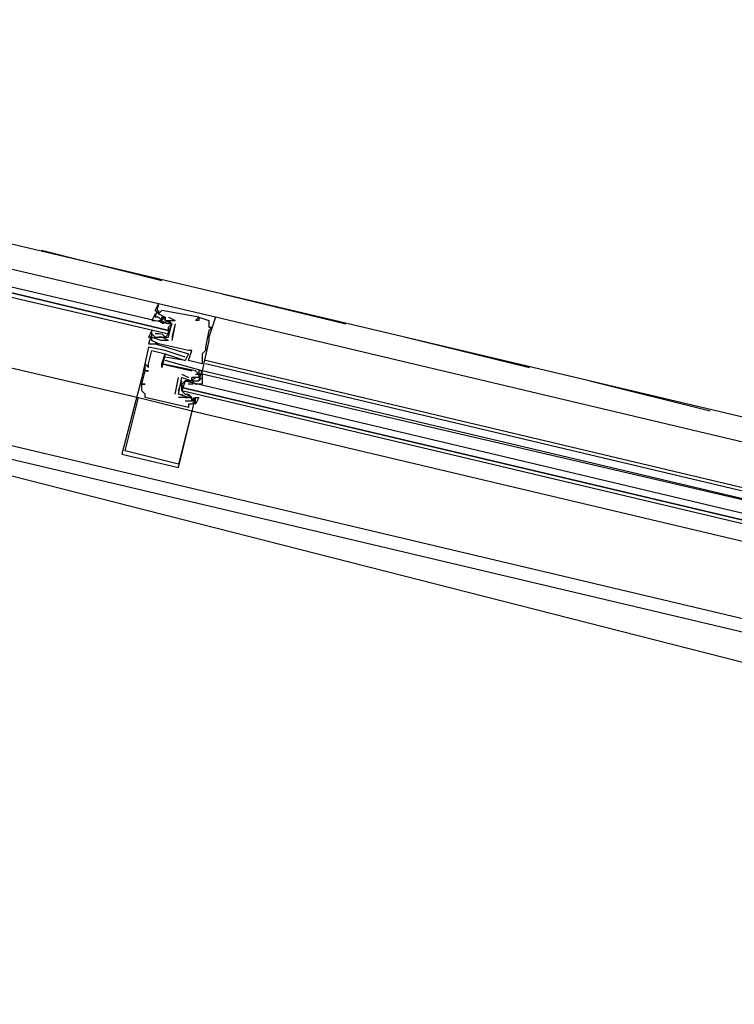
# Model space of a CAD drawing. Header units: feet. Extents: x -79 to 198, y -22 to 181.
# Tile 65 of 256: x 100.05 to 102.9, y 24.22 to 28.15. Entities that reach past the tile are written whole.
import ezdxf

# ---------------------------------------------------------------- set-up
doc = ezdxf.new("R2010")
doc.units = ezdxf.units.FT
doc.layers.add('A-LINEA', color=7, linetype='CONTINUOUS')

msp = doc.modelspace()

# ---------------------------------------------------------------- linework, layer by layer
at = {"layer": 'A-LINEA'}
for p, q in [((96.9067, 27.9911), (104.5733, 26.1778)), ((96.3733, 27.2578), (105.52, 25.0978)), ((96.72, 27.2311), (104.3867, 25.4178)), ((100.1333, 27.2311), (100.6133, 27.1111)), ((100.8533, 27.0578), (101.3467, 26.9378)), ((100.6, 27.0178), (100.6, 27.0178)), ((100.6, 26.9911), (100.6, 26.9911)), ((100.6, 26.9778), (100.6, 26.9778)), ((100.6, 26.9778), (100.6, 26.9778)), ((100.6133, 26.9911), (100.6133, 26.9911)), ((100.5867, 26.9644), (100.5867, 26.9644)), ((100.6, 26.9511), (100.6, 26.9511)), ((100.6, 26.9511), (100.6133, 26.9511)), ((100.6041, 26.9481), (100.6203, 26.9396)), ((100.6111, 26.9463), (100.6213, 26.94)), ((100.6133, 26.9644), (100.6133, 26.9644)), ((100.6133, 26.9644), (100.6133, 26.9644)), ((100.6133, 26.9511), (100.6133, 26.9511)), ((100.6133, 26.9511), (100.6133, 26.9511)), ((100.6162, 26.9491), (100.6341, 26.9395)), ((100.6244, 26.9463), (100.6346, 26.94)), ((100.6267, 26.9644), (100.6267, 26.9644)), ((100.6267, 26.9644), (100.6267, 26.9644)), ((100.6267, 26.9511), (100.6267, 26.9511)), ((100.64, 26.9644), (100.6667, 26.9511)), ((100.64, 26.9644), (100.64, 26.9644)), ((100.64, 26.9378), (100.64, 26.9378)), ((100.6667, 26.9378), (100.6533, 26.8844)), ((100.6667, 26.9511), (100.6667, 26.9511)), ((100.6667, 26.9511), (100.6667, 26.9511)), ((100.6667, 26.9378), (100.6667, 26.9378)), ((100.6667, 26.9378), (100.6667, 26.9378)), ((100.7467, 26.9511), (100.7467, 26.9511)), ((100.76, 26.9644), (100.76, 26.9644)), ((100.76, 26.9644), (100.76, 26.9644)), ((100.76, 26.9511), (100.76, 26.9511)), ((100.8, 26.9511), (100.8, 26.9511)), ((100.8, 26.9378), (100.8, 26.9378)), ((104.1467, 26.1778), (100.8267, 26.9644)), ((100.8267, 26.9644), (100.8267, 26.9644)), ((100.5733, 26.8978), (100.5733, 26.8978)), ((100.5867, 26.8978), (100.5867, 26.8978)), ((100.6, 26.8978), (100.5867, 26.8978)), ((100.6098, 26.8976), (100.5979, 26.8966)), ((100.6, 26.8978), (100.6, 26.8978)), ((100.6267, 26.8978), (100.6267, 26.8978)), ((100.64, 26.9244), (100.64, 26.9111)), ((100.64, 26.8978), (100.64, 26.8978)), ((100.8, 26.9244), (100.8, 26.9244)), ((100.8, 26.9111), (100.8, 26.9111)), ((100.8133, 26.9244), (100.8133, 26.9244)), ((100.56, 26.8578), (100.56, 26.8578)), ((100.5733, 26.8844), (100.5733, 26.8844)), ((100.5733, 26.8711), (100.5733, 26.8711)), ((100.5733, 26.8578), (100.5733, 26.8578)), ((100.6018, 26.8837), (100.5835, 26.8834)), ((100.5867, 26.8578), (100.5867, 26.8578)), ((100.6, 26.8844), (100.6, 26.8844)), ((100.6, 26.8578), (100.6, 26.8578)), ((100.6, 26.8578), (100.6, 26.8578)), ((100.629, 26.8836), (100.6085, 26.883)), ((100.6231, 26.8843), (100.6113, 26.8833)), ((100.6133, 26.8844), (100.6133, 26.8844)), ((100.6133, 26.8844), (100.6133, 26.8844)), ((100.64, 26.8711), (100.6133, 26.8711)), ((100.6133, 26.8711), (100.6133, 26.8711)), ((100.64, 26.8844), (100.64, 26.8844)), ((100.64, 26.8844), (100.64, 26.8844)), ((100.64, 26.8711), (100.64, 26.8711)), ((100.64, 26.8711), (100.64, 26.8711)), ((100.6533, 26.8844), (100.6533, 26.8844)), ((100.6533, 26.8711), (100.6533, 26.8711)), ((100.8, 26.8844), (100.8, 26.8844)), ((100.8, 26.8711), (100.8, 26.8711)), ((101.5867, 26.8844), (102.08, 26.7644)), ((100.56, 26.8444), (100.56, 26.8444)), ((100.5733, 26.8311), (100.5733, 26.8311)), ((100.6267, 26.8311), (100.6267, 26.8311)), ((100.6267, 26.8178), (100.6267, 26.8178)), ((100.6267, 26.8178), (100.6267, 26.8178)), ((100.72, 26.8311), (100.72, 26.8311)), ((100.72, 26.8178), (100.72, 26.8178)), ((100.7333, 26.8311), (100.7333, 26.8311)), ((100.7733, 26.8178), (100.7733, 26.8178)), ((100.7867, 26.8444), (100.7867, 26.8444)), ((100.7867, 26.8311), (100.7867, 26.8311)), ((100.5467, 26.7778), (100.5467, 26.7778)), ((100.56, 26.7778), (100.56, 26.7778)), ((100.6133, 26.7778), (100.6133, 26.7778)), ((100.6133, 26.7778), (100.6133, 26.7778)), ((100.6267, 26.8044), (100.6267, 26.8044)), ((100.6267, 26.7911), (100.6267, 26.7911)), ((100.7067, 26.8044), (100.7067, 26.8044)), ((100.7067, 26.7911), (100.7067, 26.7911)), ((100.7067, 26.7911), (100.7067, 26.7911)), ((100.72, 26.7911), (100.72, 26.7911)), ((100.7733, 26.7778), (100.7733, 26.7778)), ((104.1067, 26.0044), (100.7867, 26.7911)), ((104.1067, 25.9911), (100.7867, 26.7778)), ((100.5467, 26.7511), (100.5467, 26.7511)), ((100.5467, 26.7511), (100.5467, 26.7511)), ((100.56, 26.7644), (100.56, 26.7644)), ((100.56, 26.7511), (100.56, 26.7511)), ((100.6133, 26.7644), (100.6133, 26.7644)), ((100.7333, 26.7511), (100.7333, 26.7511)), ((100.7467, 26.7511), (100.7467, 26.7511)), ((100.7467, 26.7511), (100.7467, 26.7511)), ((100.76, 26.7511), (100.76, 26.7511)), ((104.0933, 25.9644), (100.7733, 26.7511)), ((100.7733, 26.7378), (100.7733, 26.7511)), ((100.7733, 26.7511), (100.7733, 26.7511)), ((100.7733, 26.7511), (100.7733, 26.7511)), ((100.7733, 26.7378), (100.7733, 26.7511)), ((100.7733, 26.7378), (100.7733, 26.7511)), ((100.5333, 26.7244), (100.5333, 26.7244)), ((100.6667, 26.6578), (100.68, 26.7244)), ((100.68, 26.7244), (100.68, 26.7244)), ((100.68, 26.6711), (100.6933, 26.7111)), ((100.6933, 26.7378), (100.72, 26.7244)), ((100.6933, 26.7378), (100.6933, 26.7378)), ((100.6933, 26.7244), (100.6933, 26.7244)), ((100.6933, 26.7244), (100.6933, 26.7244)), ((100.7178, 26.6986), (100.7381, 26.6992)), ((100.72, 26.7244), (100.72, 26.7244)), ((100.72, 26.7111), (100.72, 26.7111)), ((100.7235, 26.6979), (100.7354, 26.6989)), ((100.7333, 26.7244), (100.7333, 26.7244)), ((100.7333, 26.7244), (100.7333, 26.7244)), ((100.7333, 26.7111), (100.7333, 26.7111)), ((100.7333, 26.7111), (100.7333, 26.7111)), ((100.7467, 26.6978), (100.7333, 26.7111)), ((100.7449, 26.6985), (100.7632, 26.6988)), ((100.7467, 26.7378), (100.7467, 26.7378)), ((100.7467, 26.7244), (100.7467, 26.7244)), ((100.7467, 26.7111), (100.7467, 26.7111)), ((100.7502, 26.6979), (100.7621, 26.6989)), ((100.76, 26.7378), (100.76, 26.7378)), ((100.76, 26.7378), (100.76, 26.7378)), ((100.76, 26.7378), (100.76, 26.7378)), ((100.76, 26.7244), (100.76, 26.7244)), ((100.76, 26.7111), (100.76, 26.7111)), ((104.0933, 25.9644), (100.7733, 26.7378)), ((100.7733, 26.7378), (100.7733, 26.7378)), ((102.32, 26.7111), (102.8, 26.5911)), ((100.5333, 26.6978), (100.5333, 26.6978)), ((100.5333, 26.6978), (100.5333, 26.6978)), ((100.5333, 26.6711), (100.5333, 26.6711)), ((100.5467, 26.6978), (100.5467, 26.6978)), ((100.6933, 26.6978), (100.6933, 26.6844)), ((100.6933, 26.6711), (100.6933, 26.6711)), ((100.7333, 26.6978), (100.7333, 26.6978)), ((100.52, 26.6444), (100.52, 26.6444)), ((100.5467, 26.6578), (100.5467, 26.6578)), ((100.5467, 26.6444), (100.5467, 26.6444)), ((100.6667, 26.6578), (100.6667, 26.6578)), ((100.68, 26.6578), (100.68, 26.6578)), ((100.68, 26.6578), (100.68, 26.6578)), ((100.68, 26.6444), (100.68, 26.6444)), ((100.7067, 26.6578), (100.7067, 26.6578)), ((100.72, 26.6444), (100.7067, 26.6444)), ((100.7067, 26.6444), (100.7067, 26.6444)), ((100.7067, 26.6444), (100.7067, 26.6444)), ((100.7067, 26.6444), (100.7067, 26.6444)), ((100.7067, 26.6311), (100.7067, 26.6311)), ((100.7222, 26.6493), (100.7121, 26.6555)), ((100.7305, 26.6464), (100.7125, 26.6561)), ((100.72, 26.6578), (100.7333, 26.6444)), ((100.72, 26.6444), (100.72, 26.6444)), ((100.72, 26.6444), (100.72, 26.6444)), ((100.7426, 26.6341), (100.7263, 26.6426)), ((100.7333, 26.6578), (100.7333, 26.6578)), ((100.7333, 26.6444), (100.7333, 26.6444)), ((100.7489, 26.636), (100.7387, 26.6422)), ((100.7467, 26.6444), (100.7467, 26.6444)), ((100.7467, 26.6311), (100.7467, 26.6311)), ((100.72, 26.6178), (100.72, 26.6178)), ((100.72, 26.6044), (100.72, 26.6044)), ((100.7333, 26.6178), (100.7333, 26.6178)), ((100.7333, 26.5911), (100.7333, 26.5911)), ((100.7333, 26.5911), (104.0533, 25.8044)), ((100.4667, 26.4311), (100.4667, 26.4311)), ((100.4533, 26.4178), (100.4533, 26.4178)), ((100.68, 26.3778), (100.68, 26.3778)), ((100.68, 26.3644), (100.68, 26.3644))]:
    msp.add_line(p, q, dxfattribs=at)
for points in [[(126.2667, 36.6311), (119.2267, 38.2978), (119.16, 37.9644), (109.12, 40.3378), (105.48, 24.9378), (96.3733, 27.2578), (96.2667, 26.7644), (92.6933, 27.6178), (92.1333, 25.2311), (89.6, 14.5378), (77.3867, 17.4311), (77.2267, 16.7778), (73.6667, 17.6178), (72.7067, 13.6044), (71.9067, 10.1778)], [(96.8, 27.5244), (98.5733, 27.0978), (100.52, 26.6444)], [(100.6, 26.9778), (100.5867, 26.9911), (100.6, 27.0178), (98.6667, 27.4711)], [(98.64, 27.3644), (100.64, 26.8978), (100.64, 26.9111), (98.64, 27.3911), (100.64, 26.9111), (100.64, 26.9244), (100.6533, 26.9378), (100.64, 26.9378), (98.64, 27.4044)], [(100.8267, 26.9644), (100.6, 27.0178), (100.5867, 26.9644)], [(100.6, 26.9778), (100.5867, 26.9911), (100.6, 27.0178)], [(100.6, 26.9778), (100.5867, 26.9911), (100.6, 27.0178)], [(100.64, 26.8844), (100.6533, 26.9378), (100.6267, 26.9511), (100.6267, 26.9644), (100.6133, 26.9511), (100.6, 26.9644), (100.5867, 26.9644), (100.5867, 26.9778), (100.5733, 26.9511), (100.5867, 26.9511)], [(100.76, 26.9644), (100.76, 26.9511), (100.7467, 26.9511), (100.76, 26.9644), (100.6133, 26.9911), (100.6, 26.9778), (100.6, 26.9911), (100.6, 26.9778), (100.6267, 26.9644), (100.6267, 26.9644)], [(100.76, 26.9644), (100.8, 26.9511), (100.8, 26.9378), (100.8, 26.9244), (100.8133, 26.9244), (100.8, 26.9111), (100.7867, 26.8444), (100.7867, 26.8311), (100.7733, 26.8178), (100.7733, 26.7778), (100.72, 26.7911), (100.7333, 26.8311), (100.72, 26.8311), (100.6, 26.8578), (100.6, 26.8578), (100.5733, 26.8711), (100.5733, 26.8844), (100.6133, 26.8711)], [(100.6133, 26.9511), (100.6133, 26.9644), (100.6133, 26.9511)], [(100.6133, 26.9644), (100.6267, 26.9644), (100.6267, 26.9511), (100.6667, 26.9511)], [(100.6267, 26.9511), (100.64, 26.9511), (100.6533, 26.9378), (100.64, 26.8978), (100.6267, 26.8844), (100.6133, 26.8978)], [(100.8267, 26.9644), (100.8, 26.8844), (100.8, 26.8711), (100.7733, 26.7511), (100.6267, 26.7911), (100.6267, 26.7911)], [(100.6667, 26.9378), (100.6667, 26.9378), (100.6533, 26.8711)], [(100.5733, 26.8978), (100.5733, 26.9111), (100.56, 26.8844), (100.5733, 26.8844), (100.5733, 26.8978), (100.5867, 26.8844), (100.6, 26.8844), (100.6133, 26.8844), (100.64, 26.8844)], [(100.5733, 26.8978), (100.56, 26.8578), (100.5733, 26.8578), (100.6, 26.8578), (100.5867, 26.8578), (100.72, 26.8178), (100.7067, 26.7911), (100.6267, 26.8044)], [(100.64, 26.8711), (100.6133, 26.8844), (100.6, 26.8844)], [(100.7067, 26.8044), (100.6267, 26.8311), (100.56, 26.8444), (100.5333, 26.7244), (100.4533, 26.4178), (100.68, 26.3644), (100.7467, 26.6444)], [(100.7067, 26.6311), (100.7467, 26.6311), (100.7333, 26.6178), (100.72, 26.6178), (100.72, 26.6044), (100.5467, 26.6444), (100.5467, 26.6578), (100.5333, 26.6711), (100.5333, 26.6978), (100.5467, 26.6978), (100.5333, 26.6978), (100.5467, 26.7511), (100.56, 26.7511), (100.5467, 26.7511), (100.5467, 26.7778), (100.56, 26.7644), (100.56, 26.7778), (100.5733, 26.8311), (100.6267, 26.8178), (100.6133, 26.7644), (100.6133, 26.7778), (100.7333, 26.7511)], [(100.76, 26.7111), (100.7733, 26.7511), (100.76, 26.7511), (100.76, 26.7378), (100.7733, 26.7378), (100.76, 26.7378), (100.7467, 26.7511), (100.6133, 26.7778), (100.6267, 26.8178), (100.7067, 26.7911)], [(100.7067, 26.6444), (100.72, 26.6444), (100.68, 26.6578), (100.6933, 26.7244), (100.7333, 26.7111), (100.7333, 26.7244), (100.7467, 26.7244), (100.7333, 26.7111), (100.7467, 26.7111), (100.7467, 26.7111)], [(100.7333, 26.7111), (100.72, 26.7111), (100.7067, 26.7111), (100.6933, 26.6711), (100.7067, 26.6578), (100.72, 26.6578)], [(104.0667, 25.8711), (100.6933, 26.6711), (100.6933, 26.6844), (104.08, 25.8844), (100.6933, 26.6844), (100.6933, 26.6978), (100.7067, 26.7111), (104.08, 25.9111)], [(100.7067, 26.7111), (100.72, 26.7111), (100.7333, 26.7111), (100.7467, 26.7111), (100.76, 26.7111), (100.7733, 26.7244), (100.7733, 26.6978), (100.76, 26.6978)], [(100.7467, 26.7378), (100.76, 26.7378), (100.76, 26.7244), (100.7333, 26.7244), (100.7333, 26.7244)], [(100.7733, 26.7378), (100.7733, 26.7244), (100.7733, 26.7244)], [(100.7733, 26.7378), (100.7733, 26.7244), (100.7733, 26.7244)], [(100.7733, 26.7378), (100.7733, 26.7244), (100.7733, 26.7244)], [(100.68, 26.3778), (100.4667, 26.4311), (100.52, 26.6444), (100.7333, 26.5911), (100.68, 26.3778)], [(100.7067, 26.6444), (100.7067, 26.6444), (100.68, 26.6444)], [(100.7467, 26.6444), (100.76, 26.6444), (100.7467, 26.6178), (100.7467, 26.6311), (100.7467, 26.6444), (100.7333, 26.6311), (100.7333, 26.6444), (100.72, 26.6444), (100.7067, 26.6444), (100.6933, 26.6578)]]:
    msp.add_lwpolyline(points, dxfattribs=at)

doc.saveas('drawing.dxf')
